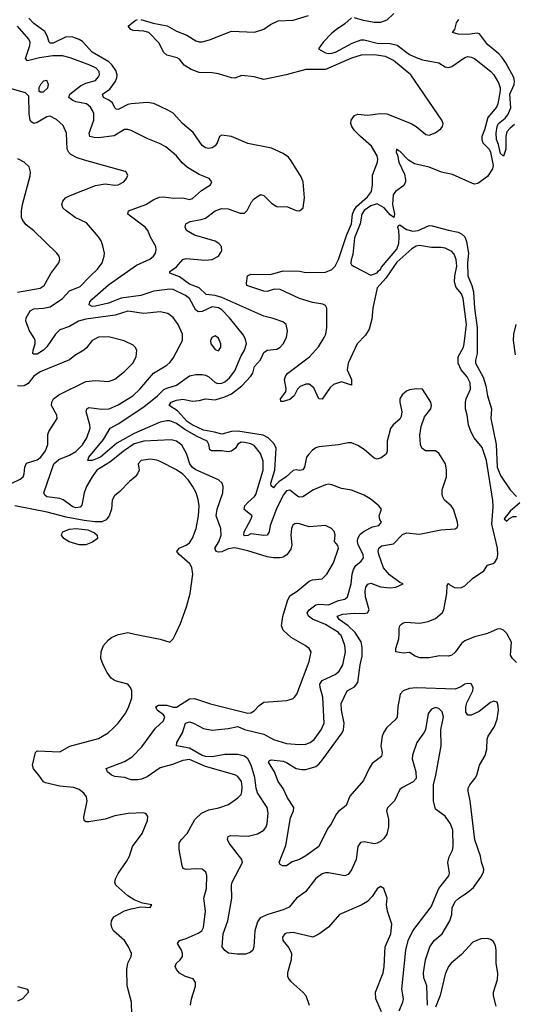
# Model space of a CAD drawing. Header units: inches. Extents: x 1694797 to 1849917, y 907313 to 1017959.
# Tile 255 of 256: x 1782143 to 1785196, y 957716 to 963790. Entities that reach past the tile are written whole.
import ezdxf

# ---------------------------------------------------------------- set-up
doc = ezdxf.new("R2010")
doc.units = ezdxf.units.IN
doc.header["$MEASUREMENT"] = 0
doc.layers.add('B7985', color=7, linetype='Continuous')
doc.layers.add('B7986', color=7, linetype='Continuous')

msp = doc.modelspace()

# ---------------------------------------------------------------- linework, layer by layer
at = {"layer": 'B7985', "color": 5}
for points, elevation in [([(1782834.5, 957650), (1782833.6, 957730), (1782807.1, 957830), (1782804.7, 957930), (1782809.7, 957970), (1782831.5, 958010), (1782833.3, 958030), (1782815, 958070), (1782789, 958110), (1782722, 958170), (1782710.9, 958190), (1782707.8, 958210), (1782709.1, 958230.9), (1782724.8, 958255.2), (1782790, 958292.6), (1782830, 958305.8), (1782890, 958317.3), (1782947.3, 958312.7), (1782958, 958330), (1782900.7, 958340.7), (1782850, 958361.3), (1782810, 958385.4), (1782736.2, 958450), (1782729.6, 958470), (1782733.6, 958490), (1782750, 958522.8), (1782802.3, 958597.7), (1782819.7, 958630), (1782838.7, 958690), (1782898.3, 958770), (1782932, 958850), (1782934.5, 958874.5), (1782924, 958890), (1782910, 958896.2), (1782812.2, 958892.3), (1782730, 958879.2), (1782670, 958858), (1782570, 958840.5), (1782550, 958840.7), (1782541.6, 958850), (1782538.3, 958870), (1782559.2, 958970), (1782555.7, 958995.7), (1782539.3, 959019.3), (1782510, 959041.1), (1782474.1, 959054.1), (1782390, 959060.8), (1782301.6, 959081.6), (1782289, 959089), (1782261.4, 959130), (1782227.4, 959167.4), (1782222.4, 959190), (1782239.7, 959270), (1782250, 959279.6), (1782390, 959272.9), (1782452.1, 959307.9), (1782630, 959355.2), (1782688, 959390), (1782720.4, 959419.6), (1782749.9, 959450.1), (1782793, 959507), (1782813.3, 959546.7), (1782833.9, 959606.1), (1782834.1, 959650), (1782826.2, 959670), (1782809.7, 959690), (1782732.1, 959712.1), (1782707.7, 959727.7), (1782682.3, 959762.3), (1782657.6, 959810), (1782644.5, 959850), (1782646.4, 959890), (1782659.3, 959930), (1782690, 959965), (1782710, 959979.5), (1782750, 959997.6), (1782763, 960000)], 880), ([(1783196.8, 957710), (1783203.9, 957750), (1783227.9, 957827.9), (1783228.8, 957850), (1783213.7, 957873.7), (1783166.4, 957886.4), (1783128.6, 957908.6), (1783109.7, 957930), (1783102, 957950), (1783110.9, 957969.1), (1783134, 957990), (1783147.3, 958010), (1783147.8, 958030), (1783141.3, 958050), (1783117.6, 958090), (1783129.4, 958110), (1783170, 958122.3), (1783245.4, 958154.6), (1783267.4, 958170), (1783276.8, 958190), (1783289.8, 958290), (1783280.3, 958370), (1783296.8, 958430), (1783298.4, 958510), (1783291.2, 958531.2), (1783269, 958549), (1783231.5, 958551.5), (1783170, 958546.6), (1783152.6, 958552.6), (1783145.1, 958570), (1783126.8, 958670), (1783126.2, 958710), (1783139.2, 958730), (1783177.1, 958770), (1783224.1, 958855.9), (1783265.6, 958894.4), (1783310, 958915.6), (1783371.6, 958928.4), (1783430.8, 958949.2), (1783490, 958990.4), (1783509.7, 959010.3), (1783514.1, 959025.9), (1783516.9, 959056.9), (1783512.3, 959090), (1783490, 959121.6), (1783470, 959131.5), (1783290, 959183.2), (1783190, 959225), (1783150, 959219.5), (1783085.8, 959194.2), (1783010, 959175), (1782930, 959119.2), (1782894.9, 959105.1), (1782870, 959100.8), (1782830, 959100.2), (1782790, 959114), (1782730, 959121.4), (1782709.6, 959130), (1782683.7, 959150), (1782677.2, 959170), (1782790, 959213.2), (1782837.2, 959242.8), (1782895.8, 959304.2), (1782981.4, 959418.6), (1783030, 959464.5), (1783039.5, 959490), (1783030, 959502.2), (1782992.2, 959530), (1782983, 959550), (1782999.8, 959560.2), (1783050, 959562.1), (1783090, 959549.4), (1783110, 959548.5), (1783190, 959599.3), (1783221.4, 959601.4), (1783321, 959570), (1783550, 959512.2), (1783570, 959514), (1783590, 959526), (1783620.9, 959559.1), (1783650, 959578.7), (1783790.9, 959589.1), (1783830, 959601.6), (1783839.5, 959610), (1783852.6, 959630), (1783930, 959831), (1783941.3, 959890), (1783929.5, 959910), (1783904.5, 959930), (1783818.7, 959978.7), (1783795.3, 960000)], 860), ([(1782853.7, 960000), (1783010, 959968.7), (1783070, 959950.4), (1783090, 959970.3), (1783104.1, 960000)], 880), ([(1784484.3, 957675.7), (1784507.9, 957730), (1784511.2, 957750), (1784501.9, 957810), (1784526, 958050), (1784540.7, 958110), (1784570, 958169.2), (1784683.8, 958316.2), (1784729.3, 958430.7), (1784791.5, 958508.5), (1784795.5, 958524.5), (1784786.3, 958590), (1784794.5, 958625.5), (1784813.7, 958666.3), (1784818.9, 958690), (1784815.8, 958790), (1784801.3, 958830), (1784770, 958876), (1784710, 958919), (1784696.9, 958970), (1784696.9, 959070), (1784711.6, 959128.4), (1784743.8, 959310), (1784741.7, 959410), (1784758, 959490), (1784750, 959520.9), (1784730, 959541.3), (1784710, 959546.3), (1784684.1, 959535.9), (1784664.9, 959510), (1784647, 959410), (1784637.6, 959390), (1784593.7, 959330), (1784566.6, 959253.4), (1784566, 959230), (1784588.5, 959150), (1784590.3, 959109.7), (1784572.2, 959087.8), (1784505.8, 959054.1), (1784490, 959041.2), (1784456.3, 958970), (1784412.4, 958927.6), (1784407, 958910), (1784418.7, 958858.7), (1784420.2, 958810), (1784410, 958766), (1784390, 958738), (1784370, 958720.7), (1784350, 958709.6), (1784333.5, 958706.5), (1784270, 958718.4), (1784246.9, 958713.1), (1784230, 958688.7), (1784220.7, 958610), (1784190, 958546), (1784170, 958516), (1784150, 958508.5), (1784050, 958526.8), (1784030, 958526.8), (1784010, 958520.3), (1783970, 958492.9), (1783906.9, 958410), (1783851.2, 958370), (1783805.4, 958314.6), (1783770, 958297.8), (1783674, 958270), (1783627.2, 958250), (1783610, 958225.2), (1783594.7, 958170), (1783587.3, 958070), (1783581.8, 958050), (1783565.4, 958034.6), (1783535.7, 958024.3), (1783484.4, 958024.4), (1783432.3, 958032.3), (1783410, 958048.4), (1783393.5, 958070), (1783398.4, 958150), (1783428.4, 958230), (1783451.3, 958370), (1783450.6, 958450), (1783454.9, 958470), (1783517.7, 958590), (1783513.7, 958610), (1783436.4, 958710), (1783426.5, 958733.5), (1783429.5, 958750), (1783443.8, 958756.2), (1783553.3, 958753.3), (1783610, 958768.1), (1783648.8, 958790), (1783664.5, 958810), (1783671.3, 958830), (1783675.9, 958895.9), (1783670.6, 958930), (1783610, 959020.8), (1783601.9, 959050), (1783594, 959114), (1783571.9, 959190), (1783550.3, 959230), (1783530, 959246.4), (1783490, 959257.3), (1783410, 959257.7), (1783330, 959242.9), (1783290, 959245.4), (1783270, 959251.2), (1783190, 959296), (1783111.3, 959311.3), (1783112, 959330), (1783147, 959390), (1783165.6, 959450), (1783190, 959458.5), (1783214.9, 959450), (1783277.1, 959417.1), (1783330, 959407), (1783430, 959416.8), (1783490, 959429.1), (1783531.2, 959411.2), (1783650, 959383.2), (1783710.4, 959350), (1783790, 959324.2), (1783870, 959318.2), (1783910, 959320.2), (1783935.1, 959330), (1783959.7, 959350), (1784003.9, 959410), (1784022.8, 959450), (1784014.5, 959610), (1783996.8, 959670), (1783996.3, 959690), (1784010, 959714), (1784091.2, 959750), (1784115.3, 959770), (1784138.2, 959810), (1784154.3, 959890), (1784149, 959930), (1784136.3, 959970), (1784126.8, 959990), (1784117.9, 960000)], 840), ([(1784660.5, 957710), (1784656.2, 957830), (1784638.4, 957878.4), (1784635.2, 957910), (1784647.3, 957990), (1784675.3, 958070), (1784701.5, 958110), (1784750, 958151.3), (1784798.3, 958230), (1784810.9, 958269.1), (1784812.4, 958310), (1784830.9, 958349.1), (1784850.8, 958369.2), (1784910, 958407.9), (1784943.6, 958436.4), (1784990, 958499.7), (1785004.9, 958530), (1785007.5, 958550), (1784993.2, 958593.1), (1784987.8, 958630), (1784951.9, 958730), (1784923.6, 958970), (1784910.4, 959030), (1784911.1, 959048.9), (1784920.7, 959070), (1784954.5, 959110), (1784964.7, 959130), (1784981.6, 959190), (1785015.9, 959250), (1785026.4, 959290), (1785028.2, 959351.8), (1785034.7, 959370), (1785073.6, 959430), (1785090, 959474), (1785097.6, 959530), (1785096.5, 959556.5), (1785090, 959578.7), (1785070, 959586.2), (1785050, 959576.8), (1784978.6, 959521.4), (1784930, 959499.8), (1784910, 959499.1), (1784897.5, 959517.5), (1784896.1, 959550), (1784903.9, 959576.1), (1784939.8, 959650), (1784943, 959670), (1784930, 959692.8), (1784910, 959695.8), (1784891, 959690), (1784866.1, 959673.9), (1784830, 959659.4), (1784590, 959668.1), (1784550, 959664.5), (1784510.2, 959649.8), (1784492, 959628), (1784477.7, 959550), (1784472.3, 959487.7), (1784461.2, 959470), (1784410, 959423.1), (1784390, 959394.8), (1784380.1, 959370), (1784371.3, 959311.3), (1784379.4, 959270), (1784375.6, 959244.4), (1784319, 959201), (1784299.5, 959170), (1784264.4, 959095.6), (1784179.8, 959000.2), (1784157.7, 958942.3), (1784112.3, 958907.7), (1784097.7, 958890), (1784065.5, 958830), (1784042.2, 958797.8), (1783989.4, 958690), (1783910, 958632.6), (1783870.7, 958610), (1783824.5, 958595.5), (1783790, 958569.2), (1783766, 958570), (1783750, 958578), (1783744, 958590), (1783785.1, 958694.9), (1783813.4, 958866.6), (1783832.9, 958910), (1783835.1, 958930), (1783795, 958990), (1783770, 959048), (1783738.9, 959090), (1783716.3, 959150), (1783678.4, 959210), (1783682, 959218), (1783695.9, 959224.1), (1783770, 959215.4), (1783790, 959208.3), (1783850, 959170.8), (1783883.8, 959163.8), (1783910, 959164.6), (1783970, 959183.3), (1783990, 959197.1), (1784010, 959221.3), (1784133.8, 959390), (1784141.1, 959410), (1784144.8, 959450), (1784129.4, 959530), (1784128.1, 959571.9), (1784163.5, 959650), (1784210, 959675.2), (1784230, 959701.3), (1784244.3, 959810), (1784256.7, 959863.3), (1784256, 959916), (1784251.3, 959951.3), (1784219.8, 960000)], 820), ([(1785017.2, 960000), (1784950, 959983.4), (1784890, 959958.1), (1784870, 959942.4), (1784830, 959887.2), (1784810, 959869.4), (1784790, 959863.4), (1784735, 959865), (1784670, 959853.8), (1784613.5, 959853.5), (1784584.1, 959864.1), (1784550, 959885.6), (1784510, 959882.5), (1784465.2, 959890), (1784464.7, 959910), (1784483, 959970), (1784484.4, 960000)], 780), ([(1785210, 959825.1), (1785185.1, 959850), (1785172.2, 959870), (1785179.1, 959950), (1785152.1, 960000)], 780), ([(1784376.8, 957670), (1784341.5, 957750), (1784339.2, 957790), (1784386, 957910), (1784393.6, 957950), (1784399.8, 958070), (1784433.5, 958150), (1784440.4, 958210), (1784414, 958290), (1784406.3, 958330), (1784411, 958370), (1784390, 958429.4), (1784370, 958442.7), (1784350, 958427.3), (1784318.3, 958381.7), (1784289.4, 958350.6), (1784250, 958326.4), (1784117.3, 958270), (1784048.3, 958191.7), (1783990, 958149.3), (1783951.3, 958130), (1783830, 958158.4), (1783790, 958155.1), (1783778.8, 958150), (1783764.9, 958130), (1783767.3, 958110), (1783804.4, 958064.4), (1783820.4, 958030), (1783818.7, 957990), (1783795.3, 957910), (1783795.8, 957890), (1783804.4, 957870), (1783816.4, 957856.4), (1783891.3, 957791.3), (1783908.2, 957770), (1783928.7, 957710)], 860), ([(1785084.7, 957704.7), (1785067.6, 957767.6), (1785068.2, 957790), (1785091.4, 957868.6), (1785094.4, 957905.6), (1785084, 957970), (1785084.2, 958050), (1785079.1, 958079.1), (1785064.6, 958104.6), (1785050, 958115.5), (1785030, 958121.9), (1784990, 958120.7), (1784940.9, 958099.1), (1784870, 958022.4), (1784806, 957970), (1784790, 957949.6), (1784770, 957902.4), (1784738, 957770), (1784710, 957697.3)], 820), ([(1782130, 957825.2), (1782191.3, 957810), (1782197.3, 957790), (1782159.5, 957750), (1782130, 957736.1)], 880)]:
    msp.add_lwpolyline(points, dxfattribs=dict(at, elevation=elevation))
at = {"layer": 'B7986', "color": 5}
for points, elevation in [([(1784219.8, 960000), (1784213.4, 960010), (1784170, 960050.3), (1784114.1, 960090), (1784103.5, 960110), (1784137.4, 960122.6), (1784210, 960129.1), (1784270, 960127), (1784290, 960131.5), (1784299.6, 960150), (1784277.5, 960230), (1784275, 960265), (1784279.2, 960290), (1784292.4, 960307.6), (1784310, 960313.1), (1784370, 960291.1), (1784430, 960284.6), (1784465.2, 960290), (1784509, 960310), (1784490, 960316.9), (1784424.9, 960364.9), (1784387.6, 960407.6), (1784359.2, 960490), (1784355.7, 960510), (1784358.8, 960530), (1784376.1, 960543.9), (1784450, 960556.3), (1784506.2, 960613.8), (1784530, 960624.6), (1784610, 960615.1), (1784742.8, 960642.8), (1784830, 960647.9), (1784842.7, 960657.3), (1784846.6, 960670), (1784844.7, 960690), (1784821.3, 960770), (1784806, 960790), (1784766.1, 960826.1), (1784752.7, 960850), (1784750, 960864), (1784749.8, 960890), (1784776.8, 960970), (1784777.4, 961010), (1784770.6, 961050), (1784730, 961116.5), (1784710, 961129.8), (1784647.8, 961130), (1784625.7, 961145.7), (1784616.1, 961170), (1784613.8, 961226.2), (1784620.9, 961279.1), (1784641.1, 961338.9), (1784679.8, 961390), (1784685.3, 961410), (1784680.3, 961430), (1784629.6, 961509.6), (1784593.3, 961513.3), (1784550, 961506.6), (1784530, 961498), (1784503.9, 961476.1), (1784490.4, 961450), (1784488.5, 961430), (1784501.3, 961370), (1784498.6, 961341.5), (1784490, 961324.5), (1784448.2, 961290), (1784431.5, 961268.5), (1784411.5, 961190), (1784411.7, 961128.3), (1784404.7, 961110), (1784374, 961086), (1784350, 961079.4), (1784330, 961084.6), (1784270, 961138.8), (1784230, 961162.4), (1784190, 961178.4), (1784170, 961180.3), (1784110, 961166.3), (1783990, 961154.9), (1783970, 961148.4), (1783950, 961134.1), (1783927.5, 961110), (1783913.8, 961090), (1783900.1, 961030), (1783890, 961013.8), (1783870, 961008.5), (1783850, 961012.2), (1783830, 961009.2), (1783788, 960970), (1783741.5, 960938.5), (1783720.8, 960919.2), (1783710, 960901), (1783694.3, 960914.3), (1783693.7, 960930), (1783717.9, 961010), (1783726, 961146), (1783712.9, 961172.9), (1783676.8, 961210), (1783646, 961226), (1783490, 961250.8), (1783449.7, 961250.3), (1783390, 961232.1), (1783345.9, 961245.9), (1783277.5, 961257.5), (1783207.9, 961290), (1783176, 961310), (1783116.3, 961376.3), (1783065.4, 961410), (1783077.2, 961430), (1783110, 961442.7), (1783150, 961449.6), (1783210, 961436.8), (1783250, 961439.6), (1783290, 961451.3), (1783350, 961445.5), (1783410, 961462.2), (1783450, 961481), (1783514.1, 961530), (1783569.9, 961590), (1783582.3, 961610), (1783591.7, 961650), (1783628.7, 961691.3), (1783650, 961737.3), (1783670, 961750.6), (1783730, 961757.5), (1783750, 961769.4), (1783769, 961790), (1783789.8, 961830), (1783796.5, 961870), (1783788.3, 961908.3), (1783766.2, 961926.2), (1783707.3, 961947.3), (1783650, 961959.9), (1783390, 962076.2), (1783350, 962087.2), (1783294.3, 962094.3), (1783250, 962135.8), (1783190, 962158.5), (1783130, 962202.9), (1783070, 962225.8), (1783070, 962236), (1783110, 962264.6), (1783150, 962310.1), (1783170, 962317), (1783286.3, 962306.3), (1783330, 962310.1), (1783369.9, 962330.1), (1783390, 962364), (1783388.6, 962390), (1783371.6, 962410), (1783350, 962423.4), (1783221.4, 962461.4), (1783173.1, 962490), (1783165, 962510), (1783168.9, 962530), (1783194.6, 962545.4), (1783263.2, 962556.8), (1783290, 962565.6), (1783350, 962610.1), (1783390, 962625.7), (1783430, 962622.6), (1783503.5, 962596.5), (1783530, 962596.5), (1783547.3, 962612.7), (1783573.2, 962666.8), (1783590, 962685.5), (1783630, 962710.7), (1783650, 962706), (1783697.4, 962657.4), (1783730, 962637.4), (1783795.9, 962635.9), (1783850, 962612.7), (1783870, 962610.6), (1783893.3, 962630), (1783901.7, 962690), (1783892, 962790), (1783881.1, 962821.1), (1783819.4, 962919.4), (1783801.1, 962941.1), (1783770, 962965.1), (1783696.2, 962996.2), (1783550, 963025.7), (1783450, 963068), (1783390, 963078), (1783376.3, 963070), (1783362.4, 963030), (1783348.8, 963011.2), (1783330, 962999.5), (1783310, 962994.5), (1783290, 962999.5), (1783270, 963013.3), (1783213.8, 963093.8), (1783148.4, 963150), (1783090, 963212.4), (1783062, 963230), (1782970, 963272), (1782930, 963278.7), (1782830, 963269.8), (1782810, 963266.6), (1782750, 963235.5), (1782738.5, 963238.5), (1782730, 963245.1), (1782716.2, 963276.2), (1782693.8, 963293.8), (1782660.3, 963310), (1782653.5, 963330), (1782698.1, 963361.9), (1782733, 963407), (1782742.1, 963430), (1782744, 963450), (1782735.9, 963475.9), (1782713.2, 963510), (1782692.8, 963530), (1782589.7, 963589.8), (1782530, 963654.5), (1782510, 963668.4), (1782470, 963681.9), (1782430, 963682.9), (1782350, 963645), (1782330, 963645), (1782323.8, 963650), (1782312.7, 963690), (1782297.3, 963717.3), (1782230, 963765.5), (1782199.5, 963799.5)], 820), ([(1784484.4, 960000), (1784486, 960034), (1784489.5, 960050), (1784498.7, 960061.3), (1784509.2, 960070), (1784527, 960073), (1784613.4, 960066.6), (1784663.7, 960076.3), (1784710, 960095.9), (1784750, 960131), (1784761.1, 960150), (1784780.1, 960250), (1784780.7, 960299.3), (1784787, 960310), (1784790, 960311.5), (1784800.9, 960300.9), (1784827.8, 960287.8), (1784844.6, 960284.6), (1784870, 960286.7), (1784890, 960296.4), (1784938.4, 960341.6), (1785007.7, 960390), (1785030, 960424.7), (1785065.2, 960434.8), (1785076.7, 960443.3), (1785090, 960464.9), (1785095, 960490), (1785091.4, 960530), (1785058.2, 960678.2), (1785065.1, 960785.1), (1785063.1, 960823.1), (1785024.1, 961070), (1784997.5, 961150), (1784948, 961210), (1784927.6, 961250), (1784913.6, 961290), (1784905.9, 961350), (1784894.8, 961390), (1784894.1, 961430), (1784899.1, 961450), (1784925.8, 961510), (1784924.3, 961550), (1784905.9, 961585.9), (1784868.6, 961630), (1784849.2, 961670), (1784849.9, 961710.1), (1784882, 961770), (1784887.5, 961790), (1784900.1, 961910), (1784881.1, 962070), (1784870, 962098.2), (1784837.9, 962137.9), (1784826.6, 962170), (1784829, 962210), (1784842, 962270), (1784837.1, 962310), (1784823.9, 962343.9), (1784810, 962360.3), (1784770, 962380.5), (1784745.2, 962385.2), (1784684.5, 962384.5), (1784610, 962395.9), (1784590, 962391.8), (1784563.1, 962376.9), (1784470, 962294.1), (1784403.9, 962196.1), (1784350, 962135), (1784323.1, 962010), (1784317.2, 961942.8), (1784300.3, 961879.7), (1784277.3, 961842.7), (1784225.4, 961790), (1784170.1, 961670), (1784165.1, 961630), (1784191.9, 961570), (1784190, 961535.1), (1784130, 961555.8), (1784080.9, 961539.1), (1784058.8, 961521.2), (1784010, 961449.7), (1783990, 961451.6), (1783958.1, 961518.1), (1783930, 961540.7), (1783910, 961540.7), (1783873.1, 961526.9), (1783858.6, 961510), (1783837, 961470), (1783810, 961446.6), (1783770, 961433.6), (1783754.6, 961434.6), (1783753.6, 961450), (1783785.7, 961494.3), (1783788.1, 961511.9), (1783778.3, 961570), (1783785.3, 961594.7), (1783798.9, 961610), (1783930.7, 961709.3), (1783988, 961772), (1784023.2, 961830), (1784032.1, 961850), (1784039.6, 961890), (1784039.6, 962010), (1784030, 962025.6), (1784014.1, 962034.1), (1783950, 962045.4), (1783869, 962070), (1783750, 962126.1), (1783713.5, 962126.5), (1783670, 962113.6), (1783650, 962114), (1783545.1, 962150), (1783543.3, 962163.3), (1783549.6, 962210), (1783570, 962220.2), (1783690, 962217), (1783770, 962241), (1783870, 962237.5), (1783910, 962229.4), (1784030, 962232.4), (1784070, 962248.7), (1784090, 962269.3), (1784110, 962310.3), (1784161, 962459), (1784191.8, 962530), (1784196.4, 962590), (1784204.7, 962610), (1784222.2, 962637.8), (1784290, 962696.3), (1784314.5, 962730), (1784321.2, 962770), (1784321.1, 962830), (1784352.5, 962910), (1784354.4, 962930), (1784348.8, 962950), (1784315, 963010), (1784246, 963070), (1784210, 963105.6), (1784192.8, 963130), (1784187.6, 963150), (1784189.9, 963170.1), (1784210, 963198.9), (1784230, 963206.7), (1784290, 963199.8), (1784370, 963210.1), (1784410, 963208.6), (1784559.3, 963150), (1784590.2, 963130.2), (1784650, 963080.4), (1784670, 963077.1), (1784707.9, 963092.1), (1784743.3, 963116.7), (1784753.2, 963130), (1784757.2, 963150), (1784749.4, 963170), (1784557.8, 963450), (1784450, 963538.6), (1784401.7, 963561.7), (1784330, 963572.2), (1784250, 963569.9), (1784190, 963551.8), (1784030, 963481.7), (1783910, 963481.9), (1783788.2, 963450), (1783650, 963420.9), (1783590, 963436.7), (1783514, 963446), (1783470, 963429.1), (1783450.1, 963429.9), (1783370, 963456), (1783330, 963461.9), (1783250, 963463.4), (1783202, 963482), (1783157.7, 963510), (1783130, 963545.3), (1783115.2, 963555.2), (1783050, 963571.5), (1783030.7, 963590), (1783004, 963644), (1782938.9, 963710), (1782910, 963719.5), (1782843.7, 963723.7), (1782828.2, 963730), (1782811.5, 963750), (1782855.4, 963784.6), (1782869.2, 963790.8)], 780), ([(1782890, 963791.6), (1782967.5, 963767.5), (1783052.1, 963752.1), (1783110, 963718), (1783174.1, 963694.1), (1783230, 963658.5), (1783250, 963652.7), (1783270, 963652.9), (1783314.5, 963665.5), (1783450, 963719.5), (1783592.8, 963712.8), (1783649.1, 963730.9), (1783690, 963758.9), (1783737.8, 963782.2), (1783830, 963786.4), (1783925.5, 963814.5)], 780), ([(1784190, 963801.3), (1784150, 963763.1), (1784098, 963730), (1784070, 963705.5), (1784016, 963650), (1783986.3, 963610), (1784030, 963584.8), (1784050, 963580.7), (1784070, 963583.6), (1784092.4, 963590), (1784194.5, 963645.5), (1784250, 963664.5), (1784270, 963665), (1784350, 963644.5), (1784430, 963643.6), (1784472.6, 963632.6), (1784550, 963574.8), (1784590, 963555.8), (1784630, 963542.5), (1784730, 963523.5), (1784770, 963499.7), (1784790, 963495.1), (1784810, 963501.4), (1784890, 963555.6), (1784910, 963563.1), (1784930, 963559.3), (1784950, 963549.8), (1785050.8, 963470), (1785070.6, 963450), (1785099.5, 963399.5), (1785107.9, 963370), (1785108.1, 963350), (1785094.9, 963270), (1785086.6, 963250), (1785032.9, 963187.1), (1785012.5, 963110), (1784996.2, 963070), (1784994.9, 963050), (1785001, 963030), (1785041.7, 962990), (1785050, 962971.4), (1785064.7, 962890), (1785061.6, 962870), (1785030, 962822), (1784970, 962779.8), (1784950, 962774.7), (1784938.1, 962778.1), (1784815.1, 962835.1), (1784746, 962850), (1784670, 962879.2), (1784580.6, 962900.6), (1784543, 962923), (1784490, 962978.7), (1784480.6, 962980.6), (1784468.3, 962991.7), (1784467.2, 962972.7), (1784474.9, 962954.9), (1784483, 962910), (1784517.5, 962837.5), (1784524.3, 962804.3), (1784523.6, 962790), (1784513.5, 962766.5), (1784462.1, 962730), (1784447.8, 962710), (1784443.2, 962650), (1784456.7, 962590), (1784451.5, 962568.5), (1784430, 962586), (1784392.5, 962630), (1784350, 962654.1), (1784310, 962642), (1784270, 962613), (1784255.5, 962590), (1784244.5, 962530), (1784210, 962444), (1784199.3, 962340.7), (1784188.1, 962308.1), (1784186, 962286), (1784190, 962277.2), (1784206.8, 962266.8), (1784310, 962212.7), (1784350, 962228.6), (1784358.7, 962241.3), (1784370, 962247.9), (1784376.7, 962263.3), (1784470, 962373.7), (1784482.3, 962410), (1784485.4, 962450), (1784484.1, 962490), (1784476.9, 962510), (1784480.7, 962519.3), (1784490, 962525.1), (1784530, 962495.9), (1784570, 962485.8), (1784601.7, 962490), (1784670, 962519.1), (1784690, 962518.9), (1784790, 962490.8), (1784850, 962478.9), (1784870, 962469), (1784890, 962450.8), (1784901.4, 962421.4), (1784914.2, 962350), (1784907.9, 962290), (1784909.9, 962209.9), (1784933.3, 962150), (1784943.3, 962110), (1784949.5, 962009.5), (1784966.7, 961890), (1784966.4, 961730), (1784956, 961690), (1784955.9, 961670), (1785004.1, 961584.1), (1785019.7, 961530), (1785030.4, 961470), (1785055, 961390), (1785051.9, 961330), (1785083.4, 961170), (1785091.2, 961030), (1785110, 960978.2), (1785170, 960889.4), (1785210, 960849)], 760), ([(1784452.9, 963827.1), (1784410, 963786.4), (1784370, 963771.7), (1784330, 963772.8), (1784265.1, 963785.1), (1784210, 963801.7)], 760), ([(1785196.7, 963143.3), (1785170, 963121.2), (1785150, 963097.2), (1785143.1, 963070), (1785144.4, 962990), (1785130, 962948), (1785110, 962963.7), (1785099.5, 963019.5), (1785086, 963050), (1785084.6, 963090), (1785090, 963131), (1785098.4, 963150), (1785138.9, 963181.1), (1785156.9, 963203.1), (1785174.4, 963245.6), (1785168.9, 963330), (1785194.3, 963390), (1785196.8, 963410), (1785192.5, 963432.5), (1785142.9, 963522.9), (1785118.4, 963558.4), (1785099.9, 963579.9), (1785030, 963636.1), (1784981.6, 963701.6), (1784966.8, 963706.8), (1784910, 963699), (1784850, 963699.7), (1784815.3, 963710), (1784828.7, 963730), (1784839.3, 963770), (1784853.2, 963790)], 740), ([(1784117.9, 960000), (1784110, 960009), (1784030, 960058.3), (1783950, 960092.3), (1783926, 960110), (1783918.3, 960130), (1783929, 960150), (1783970, 960179.3), (1783990, 960184.2), (1784050, 960179.5), (1784110, 960206), (1784150, 960215.2), (1784165.6, 960230), (1784188.4, 960310), (1784194.7, 960370), (1784202.4, 960397.6), (1784217.5, 960422.5), (1784250.8, 960450), (1784264.5, 960470), (1784263.2, 960490), (1784231.3, 960550), (1784227.2, 960570), (1784229.9, 960590.1), (1784244.7, 960615.3), (1784270, 960635), (1784319.7, 960660.3), (1784359.3, 960670), (1784377.2, 960690), (1784365.8, 960705.8), (1784362.4, 960730), (1784376, 960770), (1784359.6, 960790), (1784313, 960830), (1784270, 960857.3), (1784190, 960887.6), (1784130, 960896.9), (1784070, 960921), (1784050, 960924.4), (1784030, 960919.7), (1783957.1, 960890), (1783890, 960846.5), (1783870, 960844.6), (1783857.6, 960850), (1783810, 960888.1), (1783790, 960883.2), (1783770, 960856.1), (1783728.5, 960771.5), (1783689.2, 960670), (1783681.7, 960630), (1783670.6, 960609.4), (1783650, 960607.1), (1783570, 960618.1), (1783550, 960608.6), (1783530, 960606.2), (1783526, 960610), (1783529.2, 960630), (1783572.2, 960710), (1783577.8, 960730), (1783528.1, 960768.1), (1783532.8, 960790), (1783550, 960812.3), (1783592.5, 960847.5), (1783599.8, 960860.2), (1783646.7, 961010), (1783646.5, 961066.5), (1783630, 961112.7), (1783590, 961162.4), (1783570, 961173.3), (1783530, 961182), (1783510, 961182.6), (1783490, 961172), (1783473.9, 961146.1), (1783450, 961128.2), (1783430, 961124.3), (1783389.9, 961129.9), (1783326, 961130), (1783316.5, 961136.5), (1783310.9, 961170), (1783300.6, 961190), (1783238.4, 961218.4), (1783162.1, 961262.1), (1783110, 961298.4), (1783070, 961315.2), (1783050, 961316.1), (1783010, 961307.5), (1782850, 961237.7), (1782741.8, 961178.2), (1782641.3, 961090), (1782590, 961070.9), (1782563.6, 961070), (1782569.9, 961090), (1782659.5, 961200.5), (1782701.4, 961270), (1782750, 961296.9), (1782910, 961401.9), (1782994.1, 961470), (1783032.2, 961507.8), (1783050, 961517.5), (1783110, 961536.1), (1783190, 961592.2), (1783230, 961600.2), (1783270, 961601.6), (1783290, 961596.8), (1783310, 961586), (1783350, 961551.8), (1783366.2, 961546.2), (1783390, 961547.4), (1783410, 961556.4), (1783438.8, 961581.2), (1783470, 961622.9), (1783508.3, 961711.7), (1783530.7, 961750), (1783542, 961790), (1783536.5, 961816.5), (1783523.6, 961843.6), (1783437.8, 961950), (1783390, 961999.6), (1783370, 962012.2), (1783330, 962017.5), (1783270, 961989.2), (1783247.2, 961987.2), (1783230, 961998.7), (1783190, 962070.7), (1783167.2, 962087.2), (1783090, 962124.6), (1783070, 962126.9), (1782970, 962115.2), (1782890, 962087.4), (1782770, 962072.3), (1782690, 962040.1), (1782610, 962021.9), (1782590, 962020.7), (1782571.5, 962030), (1782576, 962050), (1782590, 962066), (1782690, 962154), (1782863.7, 962276.3), (1782946.8, 962313.2), (1782968, 962330), (1782981.7, 962350), (1782985.3, 962370), (1782982.4, 962390), (1782950, 962447.3), (1782934, 962490), (1782917.2, 962510), (1782809.7, 962590), (1782813.3, 962610), (1782921.3, 962650), (1782970, 962681.4), (1783005.8, 962694.2), (1783030, 962696.1), (1783091.2, 962688.8), (1783150, 962691.5), (1783190, 962680.9), (1783210, 962687.2), (1783264, 962736), (1783320.9, 962770), (1783329.5, 962790), (1783312, 962810), (1783250, 962834.6), (1783177.7, 962877.7), (1783146.1, 962906.1), (1783109.8, 962950), (1783044.6, 963004.6), (1783006.7, 963026.7), (1782934.1, 963054.1), (1782830, 963106.6), (1782810, 963113.2), (1782790, 963113.2), (1782726.2, 963073.8), (1782630, 963061.5), (1782602.1, 963062.1), (1782575.1, 963070), (1782571.6, 963090), (1782601.1, 963170), (1782600.4, 963210), (1782592, 963230), (1782579.2, 963250), (1782555.1, 963270), (1782490, 963283.8), (1782471.4, 963291.4), (1782446.6, 963310), (1782451.7, 963330), (1782518.8, 963381.2), (1782550, 963397.4), (1782610, 963415.4), (1782630, 963437.1), (1782634.8, 963450), (1782632.3, 963470), (1782615, 963490), (1782576.3, 963510), (1782454.3, 963554.3), (1782406.7, 963566.7), (1782346.8, 963566.8), (1782265, 963555), (1782190, 963536.8), (1782178.8, 963550), (1782205.9, 963630), (1782207.6, 963650), (1782199.3, 963670), (1782130, 963749.2)], 840), ([(1783795.3, 960000), (1783770, 960023), (1783759.4, 960050), (1783767.1, 960107.1), (1783796, 960204), (1783810, 960235), (1783855.7, 960264.3), (1783930, 960326.5), (1783950, 960335.2), (1784010, 960340.2), (1784039.7, 960370), (1784080, 960440), (1784110.9, 960530), (1784105.7, 960545.7), (1784085.1, 960570), (1784089.8, 960610), (1784085.1, 960630), (1784068, 960650), (1784030, 960669.8), (1783930, 960661.1), (1783870, 960680.3), (1783850, 960682.7), (1783841, 960679), (1783828.6, 960671.4), (1783819.6, 960650), (1783817.3, 960610), (1783822.8, 960550), (1783817, 960523), (1783791.9, 960488.1), (1783770, 960474.5), (1783750.1, 960469.8), (1783710, 960469.2), (1783670, 960475.8), (1783550, 960512.6), (1783470, 960531), (1783430, 960524.8), (1783390, 960507.1), (1783370, 960504.4), (1783354.7, 960510), (1783347.7, 960530), (1783372.3, 960567.7), (1783386, 960610), (1783383.5, 960650), (1783356.2, 960730), (1783361.8, 960770), (1783396.1, 960870), (1783398.5, 960910), (1783392.4, 960930), (1783370, 960951.1), (1783230, 961012.9), (1783210, 961027.7), (1783192.2, 961050), (1783172.9, 961113), (1783144.2, 961164.2), (1783110, 961189.8), (1783077.5, 961197.5), (1782910, 961189.9), (1782850, 961173), (1782790, 961132.9), (1782699.7, 961060.3), (1782619.8, 961010), (1782590.1, 960970), (1782555.4, 960910), (1782540.9, 960870), (1782526.1, 960793.9), (1782516.5, 960783.5), (1782490, 960779.3), (1782470, 960784.2), (1782410, 960827.4), (1782390, 960836.9), (1782310, 960846.7), (1782297.2, 960857.2), (1782292.4, 960870), (1782353.3, 961050), (1782384.2, 961075.8), (1782450, 961102.5), (1782490, 961126), (1782530, 961167), (1782557.2, 961210), (1782576.7, 961270), (1782576.4, 961290), (1782552.4, 961370), (1782556.3, 961390), (1782570, 961396.8), (1782650, 961386.3), (1782694, 961390), (1782750, 961413.4), (1782842, 961470), (1782884.6, 961510), (1782968.7, 961610), (1783050, 961658), (1783070, 961674.7), (1783090, 961701.1), (1783147.6, 961810), (1783147.6, 961850), (1783120.3, 961910), (1783090, 961952.4), (1783057.9, 961977.9), (1783010, 961987.7), (1782910, 961977.5), (1782810, 961991.1), (1782732.7, 961967.3), (1782550, 961942.1), (1782505.6, 961930), (1782450, 961897.1), (1782390, 961877), (1782363, 961850), (1782310, 961772.2), (1782290, 961750.5), (1782250, 961727), (1782230, 961725.3), (1782224.5, 961730), (1782224.9, 961750), (1782238.4, 961790), (1782238, 961810), (1782229.9, 961830), (1782202.8, 961870), (1782180.6, 961930), (1782182.5, 961950), (1782207.2, 961992.8), (1782230, 962005.2), (1782290, 962009.1), (1782330, 962019.1), (1782406.2, 962070), (1782450, 962116.1), (1782516.7, 962143.3), (1782574.7, 962205.3), (1782623.8, 962250), (1782650.8, 962290), (1782664.1, 962330), (1782665.6, 962350), (1782655.5, 962395.5), (1782645.3, 962425.3), (1782629.8, 962449.8), (1782555.6, 962535.6), (1782484.7, 962570), (1782429.7, 962610), (1782409.7, 962630), (1782402, 962650), (1782408.2, 962670), (1782426.3, 962690), (1782454.6, 962705.4), (1782610, 962766.2), (1782670, 962776.9), (1782730, 962767.9), (1782750, 962770.3), (1782785.1, 962790), (1782802, 962810), (1782809.5, 962830), (1782799.3, 962850), (1782793.2, 962853.2), (1782542.9, 962922.9), (1782498.4, 962938.4), (1782458.9, 962958.9), (1782446.2, 962970), (1782435.9, 962990), (1782432.1, 963090), (1782410, 963137.3), (1782370, 963174.5), (1782330, 963194), (1782309.3, 963190.7), (1782250, 963155.4), (1782230, 963149.7), (1782217.4, 963157.4), (1782208, 963170), (1782200.4, 963210), (1782198.3, 963318.3), (1782177.7, 963337.7), (1782070, 963369.8)], 860), ([(1782130, 962109), (1782270, 962132.6), (1782293.5, 962150), (1782335.2, 962224.8), (1782384.7, 962290), (1782389.7, 962310), (1782386, 962330), (1782371.5, 962350), (1782230, 962487.8), (1782183.6, 962523.6), (1782162.4, 962550), (1782154.3, 962570), (1782153.1, 962610), (1782159.3, 962650), (1782207.2, 962827.2), (1782209.6, 962850), (1782201, 962881), (1782170, 962911.5), (1782130.8, 962930.8)], 880), ([(1785202.9, 961722.9), (1785192.1, 961810), (1785194, 961850), (1785207.7, 961910)], 760), ([(1782090, 960928.1), (1782144.9, 960955.1), (1782164.2, 960970), (1782170.9, 960989.1), (1782174.6, 961030), (1782185.3, 961054.7), (1782250, 961074.4), (1782272.3, 961090), (1782301.7, 961130), (1782316.3, 961170), (1782315.8, 961230), (1782321.5, 961250), (1782374.5, 961330), (1782372, 961350), (1782339.7, 961410), (1782341.3, 961430), (1782351.5, 961450), (1782384.4, 961475.6), (1782550, 961556.9), (1782610, 961564.7), (1782690, 961556.9), (1782730, 961571.6), (1782790, 961619.6), (1782840.3, 961670), (1782861.6, 961710), (1782865.1, 961750), (1782856.4, 961770), (1782842.8, 961782.8), (1782788, 961808), (1782690, 961832.8), (1782630, 961831.7), (1782590, 961811.1), (1782555.6, 961764.4), (1782539.5, 961750), (1782482.8, 961717.2), (1782449.3, 961690.7), (1782270, 961618.2), (1782230.3, 961590), (1782194.4, 961545.6), (1782170, 961532), (1782150, 961528), (1782130, 961530.6)], 880), ([(1783104.1, 960000), (1783135, 960065), (1783172.2, 960167.8), (1783195.4, 960250), (1783211, 960370), (1783205.5, 960410), (1783193.8, 960433.8), (1783127.6, 960490), (1783112.8, 960510), (1783127, 960530), (1783170, 960547.5), (1783190, 960562.2), (1783210, 960591.8), (1783231.8, 960650), (1783247.3, 960730), (1783251.2, 960790), (1783244.5, 960830), (1783231.4, 960870), (1783210, 960911.7), (1783184.7, 960950), (1783150, 960985.4), (1783110, 961011.9), (1783010, 961065), (1782990, 961073.3), (1782950, 961078), (1782893, 961070), (1782874.4, 961050), (1782880.7, 961010), (1782870, 960988.7), (1782856, 960970), (1782819.9, 960940.1), (1782760.9, 960879.1), (1782727.2, 960852.8), (1782713.4, 960826.6), (1782710.2, 960770), (1782695.5, 960730), (1782675.8, 960704.2), (1782650, 960693), (1782607.4, 960692.6), (1782540.1, 960700.1), (1782430, 960721.7), (1782311.6, 960751.6), (1782111.8, 960790)], 880), ([(1785229.3, 960810), (1785170, 960757.6), (1785132.7, 960710), (1785150, 960697), (1785166.4, 960713.6), (1785190, 960725.1), (1785210, 960725.1)], 760), ([(1785152.1, 960000), (1785150, 960003.8), (1785130, 960024.5), (1785110, 960032.9), (1785090, 960030.8), (1785030, 960003.2), (1785017.2, 960000)], 780), ([(1782763, 960000), (1782810, 960008.8), (1782853.7, 960000)], 880)]:
    msp.add_lwpolyline(points, dxfattribs=dict(at, elevation=elevation))
for points, elevation in [([(1782310, 963415.1), (1782290, 963409.4), (1782270.6, 963390), (1782260.5, 963370), (1782261, 963350), (1782270, 963344.9), (1782290, 963344.9), (1782315.8, 963370), (1782320.5, 963390)], 860), ([(1783350, 961838.7), (1783328.4, 961830), (1783320.3, 961810), (1783323.1, 961790), (1783350, 961754.4), (1783370, 961747), (1783384.7, 961770), (1783384.4, 961790), (1783370, 961825.1)], 860), ([(1782509.2, 960549.2), (1782448.1, 960568.1), (1782414.6, 960590), (1782399.8, 960610), (1782402.7, 960617.3), (1782409.7, 960630), (1782422.7, 960637.3), (1782450, 960646.3), (1782490, 960651.6), (1782563.2, 960643.2), (1782605.2, 960625.2), (1782620.9, 960610), (1782622.8, 960590), (1782592.7, 960567.3), (1782550, 960549.9)], 880)]:
    msp.add_lwpolyline(points, close=True, dxfattribs=dict(at, elevation=elevation))

doc.saveas('drawing.dxf')
